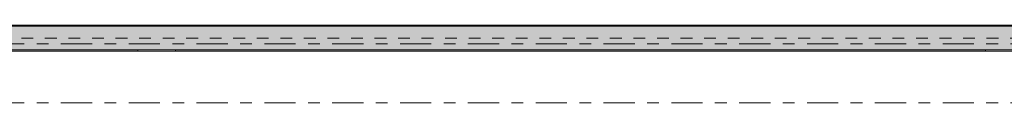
# Model space of a CAD drawing. Header units: metres. Extents: x -3.6 to 65.4, y -11 to 16.8.
# Tile 144 of 178: x 38.965 to 47.33, y 5.35 to 6.01. Entities that reach past the tile are written whole.
import ezdxf

# ---------------------------------------------------------------- set-up
doc = ezdxf.new("R2010")
doc.units = ezdxf.units.M
doc.header["$MEASUREMENT"] = 0
doc.linetypes.add('Achse', pattern=[0.2, 0.1, -0.05, 0, -0.05])
doc.linetypes.add('Strichlinie doppelt', pattern=[0.546806, 0.264583, -0.105833, 0.070556, -0.105833])
doc.layers.add('451 - Universal.Achsen Raster', color=7, linetype='Continuous')
doc.layers.add('608 - Struktur.Träger', color=7, linetype='Continuous')
pattern_1 = [(45, (0, 0), (-0.01767767, 0.01767767), [0, -0.025])]

msp = doc.modelspace()

# ---------------------------------------------------------------- hatches: boundary and pattern name
at = {"layer": '608 - Struktur.Träger', "linetype": 'Continuous', "lineweight": 0, "true_color": 0x000000}
h = msp.add_hatch(dxfattribs=at)
h.set_pattern_fill('Beton__Stahlbeton_0001', color=18, style=0, pattern_type=2)
h.set_pattern_definition([(45, (0, 0), (-0.08485281, 0.08485281), []), (45, (-0.04243, 0.04243), (-0.08485281, 0.08485281), [0.09, -0.03])])
h.paths.add_polyline_path([(0.69, 6), (0.38, 6), (0.38, 5.8), (0.69, 5.8), (7.57, 5.8), (7.89, 5.8), (11.17, 5.8), (11.49, 5.8), (18.37, 5.8), (18.69, 5.8), (22.06, 5.8), (22.19, 5.8), (25.57, 5.8), (25.89, 5.8), (32.77, 5.8), (33.09, 5.8), (36.465, 5.8), (36.605, 5.8), (39.97, 5.8), (40.29, 5.8), (47.17, 5.8), (47.49, 5.8), (50.85, 5.8), (51.02, 5.8), (54.37, 5.8), (54.69, 5.8), (58.07, 5.8), (58.205, 5.8), (61.57, 5.8), (61.88, 5.8), (61.88, 6), (61.57, 6), (54.69, 6), (54.37, 6), (50.9625, 6), (50.8975, 6), (47.49, 6), (47.17, 6), (40.29, 6), (39.97, 6), (33.09, 6), (25.57, 6), (18.69, 6), (18.37, 6), (14.945, 6), (14.88, 6), (11.49, 6), (11.17, 6), (7.89, 6), (7.57, 6)])
h = msp.add_hatch(dxfattribs=at)
h.set_pattern_fill('Gips_0001', color=18, style=0, pattern_type=2)
h.set_pattern_definition(pattern_1)
h.paths.add_polyline_path([(39.97, 6.01), (33.09, 6.01), (33.09, 6), (39.97, 6)])
h = msp.add_hatch(dxfattribs=at)
h.set_pattern_fill('Gips_0001', color=18, style=0, pattern_type=2)
h.set_pattern_definition(pattern_1)
h.paths.add_polyline_path([(40.29, 6.01), (40.29, 6), (47.17, 6), (47.17, 6.01)])
h = msp.add_hatch(dxfattribs=at)
h.set_pattern_fill('Gips_0001', color=18, style=0, pattern_type=2)
h.set_pattern_definition(pattern_1)
h.paths.add_polyline_path([(36.605, 5.79), (39.97, 5.79), (39.97, 5.8), (36.605, 5.8)])
h = msp.add_hatch(dxfattribs=at)
h.set_pattern_fill('Gips_0001', color=18, style=0, pattern_type=2)
h.set_pattern_definition(pattern_1)
h.paths.add_polyline_path([(40.29, 5.79), (47.17, 5.79), (47.17, 5.8), (40.29, 5.8)])

# ---------------------------------------------------------------- linework, layer by layer
at = {"layer": '451 - Universal.Achsen Raster', "color": 160, "linetype": 'Strichlinie doppelt', "lineweight": 9, "true_color": 0x3232ff}
for p, q in [((64.935, 5.85), (-3.175, 5.85)), ((64.935, 5.35), (-3.175, 5.35))]:
    msp.add_line(p, q, dxfattribs=at)
at = {"layer": '608 - Struktur.Träger', "color": 7, "linetype": 'Continuous', "lineweight": 13}
for p, q in [((0.38, 6.01), (61.88, 6.01)), ((39.97, 6), (33.09, 6)), ((40.29, 6), (39.97, 6)), ((47.17, 6), (40.29, 6)), ((47.49, 6), (47.17, 6)), ((0.38, 5.79), (61.88, 5.79))]:
    msp.add_line(p, q, dxfattribs=at)
at = {"layer": '608 - Struktur.Träger', "color": 7, "linetype": 'Continuous', "lineweight": 5}
for p, q in [((39.97, 6.01), (33.09, 6.01)), ((39.97, 6.01), (39.97, 6)), ((40.29, 6.01), (40.29, 6)), ((47.17, 6.01), (40.29, 6.01)), ((47.17, 6.01), (47.17, 6)), ((39.97, 5.79), (36.605, 5.79)), ((39.97, 5.8), (39.97, 5.79)), ((40.29, 5.8), (40.29, 5.79)), ((47.17, 5.79), (40.29, 5.79)), ((47.17, 5.8), (47.17, 5.79))]:
    msp.add_line(p, q, dxfattribs=at)
at = {"layer": '608 - Struktur.Träger', "color": 7, "linetype": 'Achse', "lineweight": 9}
msp.add_line((0.38, 5.9), (61.88, 5.9), dxfattribs=at)
at = {"layer": '608 - Struktur.Träger', "color": 7, "linetype": 'Continuous', "lineweight": 13, "flags": 128}
msp.add_lwpolyline([(61.88, 5.8), (61.57, 5.8), (58.205, 5.8), (58.07, 5.8), (54.69, 5.8), (54.37, 5.8), (51.02, 5.8), (50.85, 5.8), (47.49, 5.8), (47.17, 5.8), (40.29, 5.8), (39.97, 5.8), (36.605, 5.8), (36.465, 5.8), (33.09, 5.8), (32.77, 5.8), (25.89, 5.8)], dxfattribs=at)

doc.saveas('drawing.dxf')
